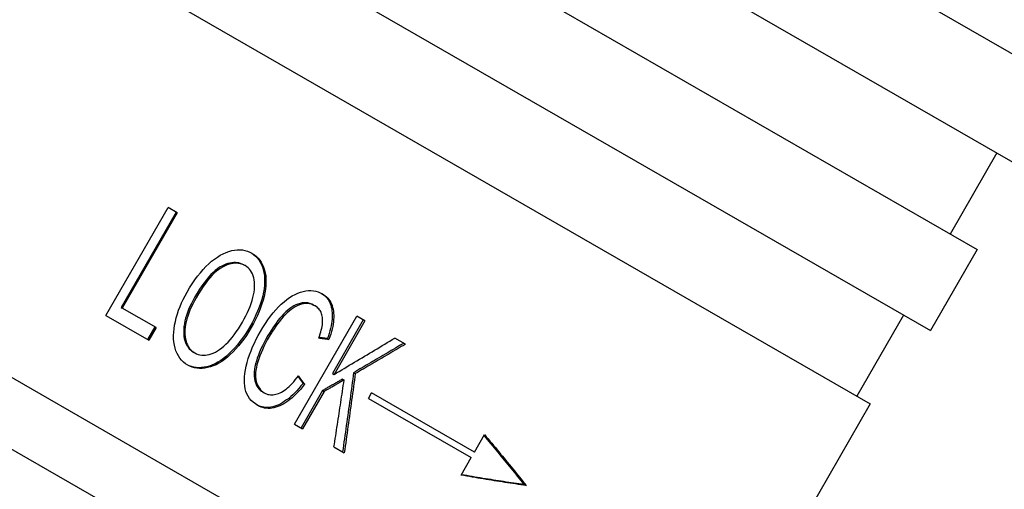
# Model space of a CAD drawing. Header units: millimetres. Extents: x 1087 to 3603, y 461 to 1487.
# Tile 6 of 19: x 1306 to 1338, y 944 to 959. Entities that reach past the tile are written whole.
import ezdxf

# ---------------------------------------------------------------- set-up
doc = ezdxf.new("R2010")
doc.units = ezdxf.units.MM
doc.layers.add('DETAIL', color=2, linetype='Continuous')

msp = doc.modelspace()

# ---------------------------------------------------------------- linework, layer by layer
at = {"layer": 'DETAIL'}
for p, q in [((1268.513, 984.355), (1333.503, 946.92)), ((1262.025, 973.09), (1327.014, 935.655)), ((1312.175, 973.053), (1339.926, 957.068)), ((1310.678, 970.454), (1338.428, 954.469)), ((1309.181, 967.854), (1336.931, 951.869)), ((1318.37, 938.326), (1268.672, 966.953)), ((1307.683, 965.254), (1335.434, 949.27)), ((1337.562, 954.968), (1336.064, 952.368)), ((1308.996, 949.753), (1310.992, 953.219)), ((1311.25, 953.071), (1309.49, 950.014)), ((1311.285, 953.05), (1309.525, 949.994)), ((1311.285, 953.05), (1310.992, 953.219)), ((1336.931, 951.869), (1335.434, 949.27)), ((1313.421, 951.377), (1313.463, 951.353)), ((1309.49, 950.014), (1309.525, 949.994)), ((1310.607, 949.37), (1309.525, 949.994)), ((1315.658, 950.088), (1315.705, 950.061)), ((1308.996, 949.753), (1310.371, 948.961)), ((1315.047, 946.267), (1317.044, 949.733)), ((1317.252, 949.614), (1316.263, 947.897)), ((1317.303, 949.584), (1316.314, 947.867)), ((1317.303, 949.584), (1317.044, 949.733)), ((1334.567, 949.769), (1333.07, 947.169)), ((1310.569, 949.392), (1310.333, 948.983)), ((1310.607, 949.37), (1310.371, 948.961)), ((1316.101, 949.014), (1316.15, 948.985)), ((1318.602, 948.836), (1318.262, 949.032)), ((1311.805, 948.582), (1311.847, 948.558)), ((1316.263, 947.897), (1316.314, 947.867)), ((1316.584, 947.715), (1316.636, 947.685)), ((1316.94, 947.921), (1316.993, 947.891)), ((1315.319, 947.578), (1315.369, 947.549)), ((1314.027, 947.302), (1314.074, 947.275)), ((1315.948, 947.35), (1315.255, 946.148)), ((1315.999, 947.32), (1315.306, 946.118)), ((1315.948, 947.35), (1315.999, 947.32)), ((1317.414, 947.098), (1317.514, 947.271)), ((1317.414, 947.098), (1320.713, 945.198)), ((1320.812, 945.372), (1317.514, 947.271)), ((1333.503, 946.92), (1330.178, 941.147)), ((1315.047, 946.267), (1315.306, 946.118)), ((1320.812, 945.372), (1321.137, 945.935)), ((1316.311, 945.539), (1316.64, 945.35)), ((1320.388, 944.635), (1320.713, 945.198)), ((1322.401, 944.341), (1322.469, 944.302))]:
    msp.add_line(p, q, dxfattribs=at)
at = {"layer": 'DETAIL', "flags": 128}
for points in [[(1311.6, 950.501), (1311.683, 950.642), (1311.768, 950.774), (1311.853, 950.899), (1311.94, 951.017), (1312.027, 951.127), (1312.115, 951.23), (1312.205, 951.325), (1312.295, 951.412), (1312.387, 951.492), (1312.479, 951.564), (1312.573, 951.629), (1312.667, 951.686), (1312.761, 951.736), (1312.853, 951.777), (1312.944, 951.811), (1313.033, 951.836), (1313.121, 951.853), (1313.207, 951.862), (1313.291, 951.863), (1313.374, 951.856), (1313.455, 951.841), (1313.534, 951.818), (1313.611, 951.787), (1313.687, 951.748)], [(1313.666, 951.76), (1313.734, 951.713), (1313.796, 951.661), (1313.852, 951.602), (1313.903, 951.538), (1313.947, 951.468), (1313.986, 951.392), (1314.019, 951.309), (1314.045, 951.221), (1314.066, 951.129), (1314.08, 951.033), (1314.087, 950.933), (1314.088, 950.83), (1314.082, 950.724), (1314.069, 950.614), (1314.05, 950.5), (1314.025, 950.383), (1313.993, 950.264), (1313.956, 950.144), (1313.913, 950.022), (1313.864, 949.899), (1313.81, 949.775), (1313.75, 949.649), (1313.685, 949.522), (1313.613, 949.394)], [(1313.687, 951.748), (1313.758, 951.702), (1313.823, 951.651), (1313.881, 951.593), (1313.934, 951.529), (1313.98, 951.46), (1314.021, 951.384), (1314.055, 951.302), (1314.084, 951.213), (1314.106, 951.12), (1314.121, 951.024), (1314.13, 950.924), (1314.131, 950.82), (1314.126, 950.713), (1314.115, 950.602), (1314.096, 950.487), (1314.071, 950.369), (1314.04, 950.249), (1314.003, 950.127), (1313.96, 950.004), (1313.911, 949.879), (1313.856, 949.754), (1313.796, 949.627), (1313.729, 949.498), (1313.657, 949.369)], [(1313.421, 951.377), (1313.371, 951.403), (1313.319, 951.423), (1313.265, 951.439), (1313.21, 951.449), (1313.153, 951.454), (1313.095, 951.454), (1313.035, 951.448), (1312.974, 951.437), (1312.911, 951.421), (1312.846, 951.399), (1312.78, 951.372), (1312.713, 951.34), (1312.644, 951.301), (1312.575, 951.254), (1312.505, 951.2), (1312.435, 951.137), (1312.364, 951.066), (1312.292, 950.988), (1312.22, 950.901), (1312.148, 950.807), (1312.075, 950.704), (1312.001, 950.594), (1311.927, 950.475), (1311.852, 950.349)], [(1313.463, 951.353), (1313.412, 951.379), (1313.36, 951.4), (1313.306, 951.415), (1313.251, 951.425), (1313.194, 951.43), (1313.136, 951.43), (1313.076, 951.424), (1313.014, 951.414), (1312.951, 951.397), (1312.886, 951.376), (1312.82, 951.349), (1312.753, 951.317), (1312.684, 951.278), (1312.615, 951.231), (1312.545, 951.177), (1312.475, 951.114), (1312.404, 951.043), (1312.332, 950.965), (1312.26, 950.878), (1312.187, 950.784), (1312.114, 950.682), (1312.041, 950.571), (1311.966, 950.453), (1311.891, 950.326)], [(1313.375, 949.539), (1313.434, 949.643), (1313.488, 949.746), (1313.537, 949.848), (1313.582, 949.947), (1313.622, 950.045), (1313.657, 950.141), (1313.688, 950.235), (1313.714, 950.327), (1313.735, 950.417), (1313.751, 950.504), (1313.762, 950.588), (1313.768, 950.669), (1313.768, 950.747), (1313.764, 950.822), (1313.755, 950.894), (1313.74, 950.963), (1313.721, 951.028), (1313.697, 951.088), (1313.669, 951.144), (1313.637, 951.195), (1313.6, 951.242), (1313.559, 951.283), (1313.513, 951.32), (1313.463, 951.353)], [(1313.952, 949.241), (1314.031, 949.373), (1314.111, 949.499), (1314.192, 949.618), (1314.275, 949.731), (1314.359, 949.837), (1314.445, 949.937), (1314.532, 950.03), (1314.62, 950.116), (1314.709, 950.196), (1314.798, 950.267), (1314.886, 950.33), (1314.974, 950.386), (1315.062, 950.433), (1315.149, 950.472), (1315.237, 950.504), (1315.324, 950.527), (1315.409, 950.543), (1315.492, 950.552), (1315.573, 950.553), (1315.651, 950.547), (1315.727, 950.534), (1315.8, 950.514), (1315.871, 950.486), (1315.939, 950.451)], [(1311.622, 948.163), (1311.55, 948.209), (1311.484, 948.262), (1311.424, 948.321), (1311.37, 948.387), (1311.323, 948.458), (1311.281, 948.536), (1311.246, 948.621), (1311.217, 948.711), (1311.195, 948.806), (1311.179, 948.905), (1311.17, 949.006), (1311.168, 949.112), (1311.172, 949.22), (1311.183, 949.332), (1311.201, 949.447), (1311.225, 949.565), (1311.256, 949.684), (1311.29, 949.803), (1311.33, 949.921), (1311.375, 950.039), (1311.424, 950.156), (1311.478, 950.272), (1311.536, 950.387), (1311.6, 950.501)], [(1311.852, 950.349), (1311.794, 950.246), (1311.742, 950.144), (1311.694, 950.045), (1311.652, 949.948), (1311.614, 949.853), (1311.582, 949.759), (1311.554, 949.668), (1311.532, 949.579), (1311.514, 949.492), (1311.502, 949.407), (1311.494, 949.323), (1311.492, 949.242), (1311.494, 949.164), (1311.501, 949.091), (1311.512, 949.021), (1311.527, 948.955), (1311.547, 948.894), (1311.571, 948.837), (1311.599, 948.784), (1311.632, 948.735), (1311.669, 948.69), (1311.71, 948.65), (1311.755, 948.614), (1311.805, 948.582)], [(1311.891, 950.326), (1311.834, 950.223), (1311.781, 950.122), (1311.734, 950.022), (1311.691, 949.925), (1311.654, 949.83), (1311.621, 949.737), (1311.594, 949.645), (1311.572, 949.556), (1311.554, 949.469), (1311.542, 949.384), (1311.534, 949.3), (1311.532, 949.219), (1311.534, 949.141), (1311.541, 949.067), (1311.552, 948.998), (1311.567, 948.932), (1311.587, 948.871), (1311.611, 948.813), (1311.64, 948.76), (1311.672, 948.712), (1311.71, 948.667), (1311.751, 948.626), (1311.797, 948.59), (1311.847, 948.558)], [(1315.915, 950.464), (1315.961, 950.433), (1316.003, 950.399), (1316.043, 950.362), (1316.079, 950.323), (1316.111, 950.281), (1316.141, 950.235), (1316.167, 950.187), (1316.189, 950.137), (1316.209, 950.083), (1316.225, 950.027), (1316.237, 949.968), (1316.247, 949.906), (1316.253, 949.842), (1316.255, 949.776), (1316.255, 949.708), (1316.251, 949.639), (1316.243, 949.567), (1316.233, 949.494), (1316.219, 949.418), (1316.202, 949.341), (1316.182, 949.262), (1316.158, 949.181), (1316.131, 949.098), (1316.101, 949.014)], [(1315.939, 950.451), (1315.987, 950.42), (1316.033, 950.387), (1316.074, 950.351), (1316.113, 950.311), (1316.147, 950.269), (1316.179, 950.224), (1316.206, 950.176), (1316.231, 950.126), (1316.252, 950.072), (1316.269, 950.015), (1316.283, 949.956), (1316.293, 949.893), (1316.3, 949.828), (1316.304, 949.761), (1316.304, 949.692), (1316.301, 949.622), (1316.294, 949.549), (1316.284, 949.474), (1316.27, 949.398), (1316.253, 949.319), (1316.232, 949.239), (1316.208, 949.156), (1316.181, 949.072), (1316.15, 948.985)], [(1315.658, 950.088), (1315.599, 950.118), (1315.539, 950.141), (1315.478, 950.156), (1315.416, 950.164), (1315.352, 950.165), (1315.288, 950.158), (1315.223, 950.144), (1315.156, 950.122), (1315.09, 950.094), (1315.024, 950.06), (1314.958, 950.021), (1314.893, 949.975), (1314.829, 949.924), (1314.765, 949.867), (1314.701, 949.805), (1314.638, 949.736), (1314.577, 949.664), (1314.516, 949.59), (1314.458, 949.514), (1314.401, 949.437), (1314.346, 949.357), (1314.292, 949.276), (1314.24, 949.193), (1314.19, 949.108)], [(1315.705, 950.061), (1315.646, 950.091), (1315.586, 950.114), (1315.525, 950.129), (1315.462, 950.137), (1315.399, 950.138), (1315.335, 950.131), (1315.269, 950.117), (1315.203, 950.096), (1315.136, 950.067), (1315.07, 950.034), (1315.004, 949.994), (1314.939, 949.949), (1314.875, 949.898), (1314.811, 949.841), (1314.747, 949.778), (1314.684, 949.71), (1314.622, 949.638), (1314.562, 949.564), (1314.504, 949.488), (1314.447, 949.41), (1314.391, 949.331), (1314.338, 949.25), (1314.286, 949.167), (1314.236, 949.082)], [(1315.827, 949.027), (1315.85, 949.096), (1315.871, 949.162), (1315.889, 949.226), (1315.905, 949.287), (1315.918, 949.346), (1315.929, 949.403), (1315.938, 949.457), (1315.943, 949.51), (1315.947, 949.559), (1315.948, 949.607), (1315.946, 949.652), (1315.942, 949.695), (1315.935, 949.735), (1315.926, 949.774), (1315.914, 949.811), (1315.901, 949.846), (1315.885, 949.879), (1315.866, 949.911), (1315.845, 949.941), (1315.822, 949.968), (1315.796, 949.994), (1315.768, 950.018), (1315.738, 950.041), (1315.705, 950.061)], [(1313.613, 949.394), (1313.538, 949.267), (1313.46, 949.146), (1313.38, 949.03), (1313.298, 948.92), (1313.215, 948.815), (1313.129, 948.716), (1313.041, 948.623), (1312.952, 948.535), (1312.861, 948.454), (1312.77, 948.38), (1312.68, 948.315), (1312.59, 948.258), (1312.501, 948.209), (1312.411, 948.168), (1312.322, 948.135), (1312.233, 948.11), (1312.145, 948.093), (1312.06, 948.083), (1311.977, 948.08), (1311.897, 948.085), (1311.819, 948.097), (1311.744, 948.116), (1311.671, 948.142), (1311.601, 948.175)], [(1313.657, 949.369), (1313.581, 949.24), (1313.502, 949.118), (1313.421, 949.001), (1313.338, 948.889), (1313.253, 948.784), (1313.166, 948.684), (1313.077, 948.59), (1312.986, 948.501), (1312.894, 948.42), (1312.803, 948.347), (1312.711, 948.282), (1312.62, 948.225), (1312.529, 948.177), (1312.439, 948.137), (1312.348, 948.105), (1312.258, 948.082), (1312.17, 948.066), (1312.084, 948.057), (1312, 948.057), (1311.919, 948.063), (1311.841, 948.077), (1311.766, 948.098), (1311.693, 948.127), (1311.622, 948.163)], [(1311.847, 948.558), (1311.9, 948.53), (1311.955, 948.509), (1312.012, 948.493), (1312.069, 948.483), (1312.128, 948.48), (1312.188, 948.482), (1312.25, 948.49), (1312.312, 948.505), (1312.376, 948.525), (1312.442, 948.551), (1312.509, 948.583), (1312.577, 948.621), (1312.645, 948.665), (1312.713, 948.715), (1312.781, 948.771), (1312.849, 948.832), (1312.916, 948.9), (1312.982, 948.974), (1313.049, 949.053), (1313.115, 949.138), (1313.18, 949.23), (1313.246, 949.327), (1313.311, 949.43), (1313.375, 949.539)], [(1313.869, 946.869), (1313.791, 946.918), (1313.721, 946.973), (1313.659, 947.033), (1313.604, 947.097), (1313.557, 947.167), (1313.519, 947.242), (1313.488, 947.321), (1313.465, 947.406), (1313.449, 947.495), (1313.44, 947.589), (1313.437, 947.688), (1313.442, 947.791), (1313.453, 947.899), (1313.471, 948.011), (1313.495, 948.128), (1313.527, 948.25), (1313.564, 948.373), (1313.606, 948.497), (1313.652, 948.621), (1313.703, 948.745), (1313.758, 948.869), (1313.818, 948.993), (1313.883, 949.117), (1313.952, 949.241)], [(1314.19, 949.108), (1314.129, 948.999), (1314.072, 948.892), (1314.019, 948.786), (1313.971, 948.684), (1313.927, 948.583), (1313.888, 948.484), (1313.852, 948.387), (1313.822, 948.293), (1313.796, 948.201), (1313.776, 948.113), (1313.762, 948.029), (1313.753, 947.948), (1313.75, 947.872), (1313.752, 947.799), (1313.761, 947.729), (1313.774, 947.664), (1313.793, 947.602), (1313.815, 947.546), (1313.841, 947.493), (1313.871, 947.446), (1313.904, 947.403), (1313.941, 947.365), (1313.982, 947.331), (1314.027, 947.302)], [(1314.236, 949.082), (1314.174, 948.972), (1314.117, 948.865), (1314.065, 948.76), (1314.017, 948.657), (1313.973, 948.556), (1313.933, 948.458), (1313.898, 948.361), (1313.868, 948.266), (1313.842, 948.175), (1313.822, 948.087), (1313.808, 948.002), (1313.799, 947.922), (1313.796, 947.845), (1313.799, 947.772), (1313.807, 947.703), (1313.821, 947.637), (1313.839, 947.576), (1313.862, 947.519), (1313.888, 947.467), (1313.918, 947.419), (1313.951, 947.376), (1313.988, 947.338), (1314.029, 947.304), (1314.074, 947.275)], [(1316.15, 948.985), (1316.137, 948.987), (1316.123, 948.989), (1316.11, 948.99), (1316.096, 948.992), (1316.083, 948.994), (1316.069, 948.996), (1316.056, 948.997), (1316.042, 948.999), (1316.029, 949.001), (1316.016, 949.003), (1316.002, 949.004), (1315.989, 949.006), (1315.975, 949.008), (1315.962, 949.01), (1315.948, 949.011), (1315.935, 949.013), (1315.921, 949.015), (1315.908, 949.017), (1315.894, 949.018), (1315.881, 949.02), (1315.867, 949.022), (1315.854, 949.024), (1315.84, 949.025), (1315.827, 949.027)], [(1316.101, 949.014), (1316.089, 949.015), (1316.078, 949.017), (1316.067, 949.018), (1316.056, 949.019), (1316.045, 949.021), (1316.034, 949.022), (1316.023, 949.024), (1316.012, 949.025), (1316.001, 949.026), (1315.99, 949.028), (1315.979, 949.029), (1315.967, 949.031), (1315.956, 949.032), (1315.945, 949.034), (1315.934, 949.035), (1315.923, 949.037), (1315.912, 949.038), (1315.901, 949.039), (1315.89, 949.041), (1315.878, 949.042), (1315.867, 949.044), (1315.856, 949.045), (1315.845, 949.047), (1315.834, 949.048)], [(1316.314, 947.867), (1316.395, 947.915), (1316.477, 947.964), (1316.559, 948.012), (1316.64, 948.06), (1316.722, 948.108), (1316.803, 948.157), (1316.885, 948.205), (1316.966, 948.254), (1317.047, 948.302), (1317.129, 948.351), (1317.21, 948.399), (1317.291, 948.448), (1317.372, 948.496), (1317.453, 948.545), (1317.534, 948.593), (1317.615, 948.642), (1317.696, 948.691), (1317.777, 948.739), (1317.858, 948.788), (1317.939, 948.837), (1318.02, 948.885), (1318.101, 948.934), (1318.181, 948.983), (1318.262, 949.032)], [(1318.548, 948.867), (1318.481, 948.828), (1318.414, 948.788), (1318.348, 948.748), (1318.281, 948.709), (1318.214, 948.669), (1318.148, 948.63), (1318.081, 948.59), (1318.014, 948.551), (1317.947, 948.511), (1317.88, 948.472), (1317.813, 948.432), (1317.746, 948.393), (1317.679, 948.353), (1317.612, 948.314), (1317.545, 948.275), (1317.478, 948.235), (1317.411, 948.196), (1317.344, 948.157), (1317.277, 948.117), (1317.21, 948.078), (1317.142, 948.039), (1317.075, 948), (1317.008, 947.96), (1316.94, 947.921)], [(1318.602, 948.836), (1318.536, 948.796), (1318.469, 948.757), (1318.402, 948.717), (1318.335, 948.678), (1318.269, 948.638), (1318.202, 948.599), (1318.135, 948.559), (1318.068, 948.52), (1318.001, 948.48), (1317.934, 948.441), (1317.867, 948.401), (1317.8, 948.362), (1317.733, 948.323), (1317.666, 948.283), (1317.599, 948.244), (1317.532, 948.205), (1317.464, 948.165), (1317.397, 948.126), (1317.33, 948.087), (1317.263, 948.048), (1317.195, 948.008), (1317.128, 947.969), (1317.06, 947.93), (1316.993, 947.891)], [(1314.074, 947.275), (1314.112, 947.255), (1314.151, 947.239), (1314.19, 947.226), (1314.231, 947.217), (1314.272, 947.212), (1314.314, 947.211), (1314.357, 947.213), (1314.4, 947.218), (1314.445, 947.228), (1314.49, 947.241), (1314.536, 947.257), (1314.583, 947.277), (1314.63, 947.301), (1314.678, 947.329), (1314.726, 947.361), (1314.774, 947.396), (1314.823, 947.435), (1314.872, 947.478), (1314.921, 947.525), (1314.971, 947.576), (1315.021, 947.63), (1315.071, 947.689), (1315.122, 947.751), (1315.173, 947.817)], [(1315.159, 947.798), (1315.165, 947.789), (1315.172, 947.78), (1315.179, 947.77), (1315.186, 947.761), (1315.192, 947.752), (1315.199, 947.743), (1315.206, 947.734), (1315.212, 947.724), (1315.219, 947.715), (1315.226, 947.706), (1315.233, 947.697), (1315.239, 947.688), (1315.246, 947.679), (1315.253, 947.669), (1315.259, 947.66), (1315.266, 947.651), (1315.273, 947.642), (1315.279, 947.633), (1315.286, 947.624), (1315.293, 947.614), (1315.299, 947.605), (1315.306, 947.596), (1315.313, 947.587), (1315.319, 947.578)], [(1315.173, 947.817), (1315.181, 947.806), (1315.189, 947.795), (1315.198, 947.783), (1315.206, 947.772), (1315.214, 947.761), (1315.222, 947.75), (1315.23, 947.739), (1315.239, 947.728), (1315.247, 947.716), (1315.255, 947.705), (1315.263, 947.694), (1315.271, 947.683), (1315.279, 947.672), (1315.288, 947.661), (1315.296, 947.649), (1315.304, 947.638), (1315.312, 947.627), (1315.32, 947.616), (1315.328, 947.605), (1315.337, 947.594), (1315.345, 947.583), (1315.353, 947.571), (1315.361, 947.56), (1315.369, 947.549)], [(1316.584, 947.715), (1316.557, 947.7), (1316.531, 947.685), (1316.504, 947.669), (1316.478, 947.654), (1316.451, 947.639), (1316.425, 947.624), (1316.398, 947.608), (1316.372, 947.593), (1316.346, 947.578), (1316.319, 947.563), (1316.292, 947.547), (1316.266, 947.532), (1316.239, 947.517), (1316.213, 947.502), (1316.186, 947.486), (1316.16, 947.471), (1316.133, 947.456), (1316.107, 947.441), (1316.08, 947.426), (1316.054, 947.41), (1316.027, 947.395), (1316.001, 947.38), (1315.974, 947.365), (1315.948, 947.35)], [(1316.636, 947.685), (1316.609, 947.67), (1316.583, 947.655), (1316.556, 947.639), (1316.53, 947.624), (1316.503, 947.609), (1316.477, 947.594), (1316.45, 947.578), (1316.424, 947.563), (1316.397, 947.548), (1316.371, 947.533), (1316.344, 947.518), (1316.318, 947.502), (1316.291, 947.487), (1316.264, 947.472), (1316.238, 947.457), (1316.211, 947.442), (1316.185, 947.426), (1316.158, 947.411), (1316.132, 947.396), (1316.105, 947.381), (1316.078, 947.366), (1316.052, 947.351), (1316.025, 947.335), (1315.999, 947.32)], [(1316.311, 945.539), (1316.325, 945.629), (1316.339, 945.718), (1316.352, 945.807), (1316.366, 945.897), (1316.38, 945.986), (1316.393, 946.075), (1316.407, 946.164), (1316.421, 946.254), (1316.434, 946.343), (1316.448, 946.432), (1316.462, 946.522), (1316.475, 946.611), (1316.489, 946.701), (1316.502, 946.79), (1316.516, 946.88), (1316.529, 946.969), (1316.542, 947.058), (1316.556, 947.148), (1316.569, 947.237), (1316.583, 947.327), (1316.596, 947.416), (1316.609, 947.506), (1316.622, 947.596), (1316.636, 947.685)], [(1316.94, 947.921), (1316.926, 947.815), (1316.912, 947.709), (1316.897, 947.603), (1316.883, 947.497), (1316.868, 947.391), (1316.854, 947.285), (1316.839, 947.179), (1316.825, 947.073), (1316.81, 946.967), (1316.795, 946.861), (1316.781, 946.755), (1316.766, 946.65), (1316.751, 946.544), (1316.736, 946.438), (1316.721, 946.332), (1316.706, 946.226), (1316.691, 946.121), (1316.676, 946.015), (1316.661, 945.909), (1316.646, 945.804), (1316.631, 945.698), (1316.616, 945.592), (1316.601, 945.487), (1316.586, 945.381)], [(1316.993, 947.891), (1316.979, 947.785), (1316.964, 947.679), (1316.95, 947.573), (1316.936, 947.467), (1316.921, 947.361), (1316.907, 947.254), (1316.892, 947.148), (1316.878, 947.042), (1316.863, 946.937), (1316.849, 946.831), (1316.834, 946.725), (1316.819, 946.619), (1316.805, 946.513), (1316.79, 946.407), (1316.775, 946.301), (1316.76, 946.195), (1316.746, 946.09), (1316.731, 945.984), (1316.716, 945.878), (1316.701, 945.772), (1316.686, 945.667), (1316.671, 945.561), (1316.656, 945.455), (1316.64, 945.35)], [(1315.319, 947.578), (1315.253, 947.495), (1315.186, 947.417), (1315.12, 947.344), (1315.055, 947.275), (1314.989, 947.211), (1314.924, 947.152), (1314.859, 947.097), (1314.794, 947.047), (1314.73, 947.002), (1314.666, 946.961), (1314.602, 946.925), (1314.538, 946.893), (1314.475, 946.866), (1314.412, 946.844), (1314.351, 946.827), (1314.291, 946.814), (1314.232, 946.806), (1314.173, 946.803), (1314.116, 946.804), (1314.06, 946.811), (1314.004, 946.822), (1313.95, 946.838), (1313.896, 946.858), (1313.844, 946.884)], [(1315.369, 947.549), (1315.301, 947.465), (1315.234, 947.386), (1315.166, 947.312), (1315.099, 947.242), (1315.033, 947.177), (1314.966, 947.118), (1314.9, 947.062), (1314.834, 947.012), (1314.769, 946.967), (1314.703, 946.926), (1314.638, 946.89), (1314.573, 946.859), (1314.509, 946.833), (1314.446, 946.811), (1314.384, 946.795), (1314.323, 946.783), (1314.262, 946.777), (1314.203, 946.775), (1314.145, 946.778), (1314.088, 946.787), (1314.032, 946.8), (1313.977, 946.818), (1313.922, 946.841), (1313.869, 946.869)], [(1322.401, 944.341), (1322.351, 944.405), (1322.301, 944.469), (1322.25, 944.533), (1322.199, 944.597), (1322.147, 944.661), (1322.096, 944.726), (1322.044, 944.79), (1321.992, 944.855), (1321.939, 944.92), (1321.887, 944.985), (1321.834, 945.051), (1321.781, 945.116), (1321.727, 945.182), (1321.674, 945.247), (1321.62, 945.313), (1321.566, 945.379), (1321.511, 945.445), (1321.457, 945.511), (1321.402, 945.578), (1321.347, 945.644), (1321.291, 945.711), (1321.236, 945.778), (1321.18, 945.845), (1321.124, 945.912)], [(1321.137, 945.935), (1321.195, 945.865), (1321.254, 945.795), (1321.312, 945.726), (1321.37, 945.657), (1321.427, 945.587), (1321.485, 945.518), (1321.542, 945.449), (1321.598, 945.381), (1321.655, 945.312), (1321.711, 945.244), (1321.767, 945.175), (1321.823, 945.107), (1321.878, 945.039), (1321.933, 944.971), (1321.988, 944.904), (1322.042, 944.836), (1322.097, 944.769), (1322.151, 944.702), (1322.204, 944.635), (1322.258, 944.568), (1322.311, 944.501), (1322.364, 944.435), (1322.417, 944.368), (1322.469, 944.302)], [(1322.469, 944.302), (1322.385, 944.314), (1322.302, 944.326), (1322.218, 944.339), (1322.133, 944.351), (1322.049, 944.364), (1321.964, 944.377), (1321.878, 944.39), (1321.793, 944.403), (1321.707, 944.416), (1321.621, 944.43), (1321.535, 944.444), (1321.448, 944.457), (1321.361, 944.471), (1321.274, 944.485), (1321.187, 944.5), (1321.099, 944.514), (1321.011, 944.529), (1320.923, 944.543), (1320.835, 944.558), (1320.746, 944.573), (1320.657, 944.589), (1320.568, 944.604), (1320.478, 944.62), (1320.388, 944.635)], [(1320.401, 944.658), (1320.488, 944.643), (1320.574, 944.629), (1320.659, 944.614), (1320.745, 944.6), (1320.83, 944.585), (1320.915, 944.571), (1321, 944.557), (1321.084, 944.543), (1321.168, 944.529), (1321.252, 944.516), (1321.336, 944.502), (1321.42, 944.489), (1321.503, 944.476), (1321.586, 944.463), (1321.669, 944.45), (1321.751, 944.437), (1321.833, 944.425), (1321.915, 944.412), (1321.997, 944.4), (1322.078, 944.388), (1322.159, 944.376), (1322.24, 944.364), (1322.321, 944.353), (1322.401, 944.341)]]:
    msp.add_lwpolyline(points, dxfattribs=at)

doc.saveas('drawing.dxf')
